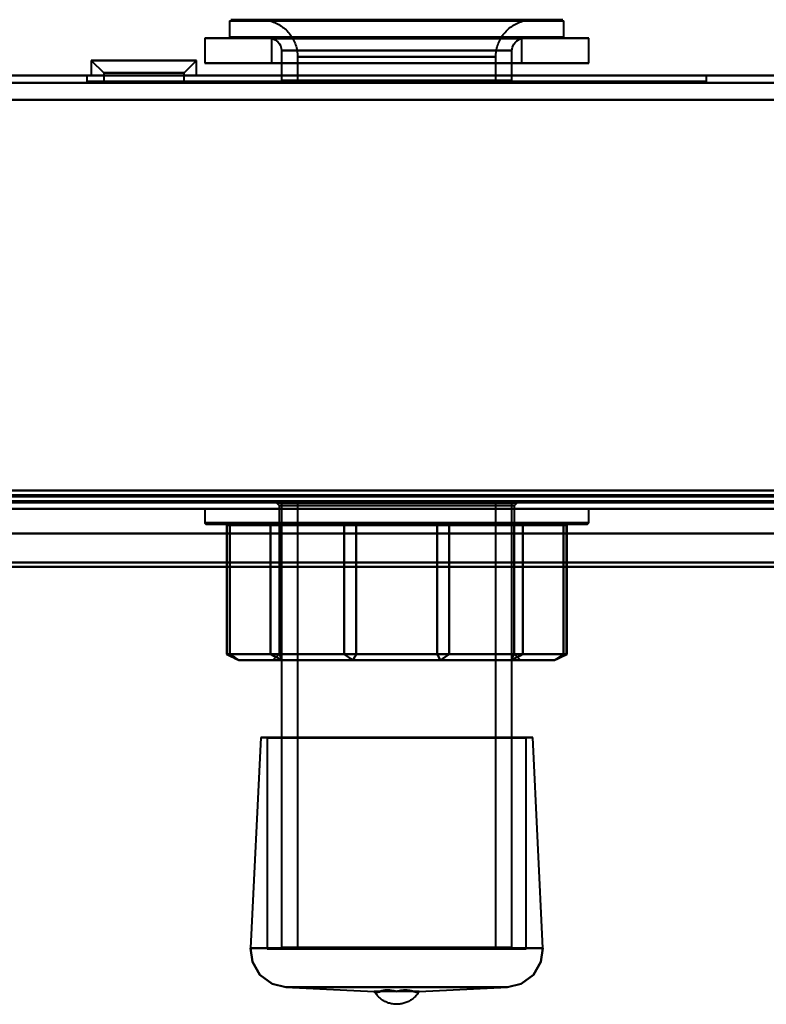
# Model space of a CAD drawing. Header units: millimetres. Extents: x -1442 to 3067, y -120 to 936.
# Tile 17 of 72: x 130 to 190, y 88 to 168. Entities that reach past the tile are written whole.
import ezdxf

# ---------------------------------------------------------------- set-up
doc = ezdxf.new("R2010")
doc.units = ezdxf.units.MM
doc.layers.add('G-IMPT', color=8, linetype='Continuous', lineweight=40)

# ---------------------------------------------------------------- blocks, each defined once
blk = doc.blocks.new('NEXA 400 CALQUES_dwg-748074-Gauche')
at = {"layer": 'G-IMPT'}
for p, q in [((146.5, 167.752), (146.5, 166.452)), ((146.5, 167.752), (165.171, 167.752)), ((146.5, 167.752), (154.829, 167.752)), ((165.133, 167.852), (146.6, 167.852)), ((164.214, 167.852), (149, 167.852)), ((149, 167.852), (164.214, 167.852)), ((154.829, 167.752), (173.5, 167.752)), ((173.4, 167.852), (154.867, 167.852)), ((171, 167.852), (155.786, 167.852)), ((155.786, 167.852), (171, 167.852)), ((165.171, 167.752), (173.5, 167.752)), ((173.5, 166.452), (173.5, 167.752)), ((144.5, 166.352), (144.5, 164.352)), ((165.937, 166.352), (144.5, 166.352)), ((144.5, 166.352), (165.937, 166.352)), ((144.5, 166.352), (154.063, 166.352)), ((154.829, 166.452), (146.5, 166.452)), ((165.171, 166.452), (146.5, 166.452)), ((146.6, 166.352), (165.133, 166.352)), ((149.9, 166.332), (149.9, 164.352)), ((163.869, 166.332), (149.9, 166.332)), ((149.9, 166.332), (163.869, 166.332)), ((175.5, 166.352), (154.063, 166.352)), ((154.063, 166.352), (175.5, 166.352)), ((173.5, 166.452), (154.829, 166.452)), ((154.867, 166.352), (173.4, 166.352)), ((170.1, 166.332), (156.131, 166.332)), ((156.131, 166.332), (170.1, 166.332)), ((173.5, 166.452), (165.171, 166.452)), ((165.937, 166.352), (175.5, 166.352)), ((170.1, 164.352), (170.1, 166.332)), ((175.5, 164.352), (175.5, 166.352)), ((150.7, 165.352), (150.7, 162.952)), ((163.562, 165.352), (150.7, 165.352)), ((150.7, 165.352), (163.562, 165.352)), ((169.3, 165.352), (156.438, 165.352)), ((156.438, 165.352), (169.3, 165.352)), ((169.3, 162.952), (169.3, 165.352)), ((135.35, 164.552), (136.35, 163.552)), ((135.35, 164.552), (136.35, 163.552)), ((135.35, 164.552), (135.35, 163.352)), ((135.35, 164.552), (135.35, 163.352)), ((141.725, 164.552), (135.35, 164.552)), ((141.725, 164.552), (135.35, 164.552)), ((135.35, 164.552), (141.725, 164.552)), ((135.35, 164.552), (141.725, 164.552)), ((143.85, 164.552), (137.475, 164.552)), ((143.85, 164.552), (137.475, 164.552)), ((137.475, 164.552), (143.85, 164.552)), ((137.475, 164.552), (143.85, 164.552)), ((142.85, 163.552), (143.85, 164.552)), ((142.85, 163.552), (143.85, 164.552)), ((143.85, 163.352), (143.85, 164.552)), ((143.85, 163.352), (143.85, 164.552)), ((152, 164.852), (152, 162.852)), ((163.064, 164.852), (152, 164.852)), ((152, 164.852), (163.064, 164.852)), ((168, 164.852), (156.936, 164.852)), ((156.936, 164.852), (168, 164.852)), ((168, 162.852), (168, 164.852)), ((154.063, 164.352), (144.5, 164.352)), ((165.937, 164.352), (144.5, 164.352)), ((144.5, 164.352), (165.937, 164.352)), ((163.869, 164.352), (149.9, 164.352)), ((149.9, 164.352), (163.869, 164.352)), ((175.5, 164.352), (154.063, 164.352)), ((154.063, 164.352), (175.5, 164.352)), ((170.1, 164.352), (156.131, 164.352)), ((156.131, 164.352), (170.1, 164.352)), ((175.5, 164.352), (165.937, 164.352)), ((248.9, 163.352), (-250.9, 163.352)), ((135, 163.352), (135, 162.852)), ((160, 163.352), (135, 163.352)), ((185, 163.352), (135, 163.352)), ((135, 163.352), (160, 163.352)), ((141.725, 163.352), (135.35, 163.352)), ((141.725, 163.352), (135.35, 163.352)), ((135.35, 163.352), (141.725, 163.352)), ((135.35, 163.352), (141.725, 163.352)), ((136.35, 163.552), (136.35, 162.852)), ((136.35, 163.552), (136.35, 162.852)), ((141.225, 163.552), (136.35, 163.552)), ((141.225, 163.552), (136.35, 163.552)), ((136.35, 163.552), (141.225, 163.552)), ((136.35, 163.552), (141.225, 163.552)), ((143.85, 163.352), (137.475, 163.352)), ((143.85, 163.352), (137.475, 163.352)), ((137.475, 163.352), (143.85, 163.352)), ((137.475, 163.352), (143.85, 163.352)), ((142.85, 163.552), (137.975, 163.552)), ((142.85, 163.552), (137.975, 163.552)), ((137.975, 163.552), (142.85, 163.552)), ((137.975, 163.552), (142.85, 163.552)), ((142.85, 162.852), (142.85, 163.552)), ((142.85, 162.852), (142.85, 163.552)), ((163.562, 162.952), (150.7, 162.952)), ((169.3, 162.952), (156.438, 162.952)), ((185, 163.352), (160, 163.352)), ((160, 163.352), (185, 163.352)), ((185, 162.852), (185, 163.352)), ((185, 162.852), (135, 162.852)), ((185, 162.852), (135, 162.852)), ((135, 162.852), (185, 162.852)), ((135, 162.852), (185, 162.852)), ((142.85, 162.852), (136.35, 162.852)), ((142.85, 162.852), (136.35, 162.852)), ((142.85, 162.852), (136.35, 162.852)), ((142.85, 162.852), (136.35, 162.852)), ((136.35, 162.852), (141.225, 162.852)), ((136.35, 162.852), (141.225, 162.852)), ((137.975, 162.852), (142.85, 162.852)), ((137.975, 162.852), (142.85, 162.852)), ((141.225, 162.852), (142.85, 162.852)), ((141.225, 162.852), (142.85, 162.852)), ((150.7, 162.852), (169.3, 162.852)), ((150.7, 162.852), (169.3, 162.852)), ((168, 162.852), (152, 162.852)), ((168, 162.852), (152, 162.852)), ((152, 162.852), (163.064, 162.852)), ((156.936, 162.852), (168, 162.852)), ((163.064, 162.852), (168, 162.852)), ((-285.9, 128.872), (248.9, 128.872)), ((150.284, 128.852), (150.5, 128.636)), ((150.284, 128.852), (169.716, 128.852)), ((150.284, 128.852), (169.716, 128.852)), ((166.808, 128.852), (150.284, 128.852)), ((153.192, 128.852), (150.284, 128.852)), ((150.7, 128.852), (150.7, 92.952)), ((150.7, 128.852), (163.562, 128.852)), ((169.3, 128.852), (150.7, 128.852)), ((169.3, 128.852), (150.7, 128.852)), ((152, 128.852), (152, 92.952)), ((152, 128.852), (168, 128.852)), ((152, 128.852), (168, 128.852)), ((163.064, 128.852), (152, 128.852)), ((169.716, 128.852), (153.192, 128.852)), ((156.438, 128.852), (169.3, 128.852)), ((168, 128.852), (156.936, 128.852)), ((168, 128.852), (163.064, 128.852)), ((163.562, 128.852), (169.3, 128.852)), ((169.716, 128.852), (166.808, 128.852)), ((168, 92.952), (168, 128.852)), ((169.3, 92.952), (169.3, 128.852)), ((169.5, 128.636), (169.716, 128.852)), ((-286.4, 128.372), (249.4, 128.372)), ((250, 128.372), (-270, 128.372)), ((-251.4, 128.372), (249.4, 128.372)), ((144.5, 128.372), (144.5, 127.236)), ((144.5, 128.372), (170.86, 128.372)), ((160, 128.372), (144.5, 128.372)), ((149.14, 128.372), (160, 128.372)), ((150.5, 128.636), (150.5, 116.636)), ((150.5, 128.636), (153.344, 128.636)), ((150.5, 128.636), (166.656, 128.636)), ((166.656, 128.636), (150.5, 128.636)), ((153.344, 128.636), (150.5, 128.636)), ((153.344, 128.636), (169.5, 128.636)), ((169.5, 128.636), (153.344, 128.636)), ((160, 128.372), (175.5, 128.372)), ((175.5, 128.372), (160, 128.372)), ((166.656, 128.636), (169.5, 128.636)), ((169.5, 128.636), (166.656, 128.636)), ((169.5, 116.636), (169.5, 128.636)), ((175.5, 127.236), (175.5, 128.372)), ((170.86, 127.236), (144.5, 127.236)), ((175.5, 127.236), (149.14, 127.236)), ((144.6, 127.136), (170.79, 127.136)), ((146.47, 127.136), (146.155, 127.136)), ((146.255, 127.036), (146.255, 116.636)), ((146.255, 127.036), (146.291, 127.036)), ((146.255, 127.036), (146.541, 127.036)), ((149.21, 127.136), (175.4, 127.136)), ((150.502, 127.136), (149.717, 127.136)), ((149.813, 127.036), (150.527, 127.036)), ((156.753, 127.136), (155.693, 127.136)), ((155.764, 127.036), (156.728, 127.036)), ((164.307, 127.136), (163.247, 127.136)), ((163.272, 127.036), (164.236, 127.036)), ((169.473, 127.036), (170.187, 127.036)), ((170.283, 127.136), (169.498, 127.136)), ((173.459, 127.036), (173.745, 127.036)), ((173.845, 127.136), (173.53, 127.136)), ((173.709, 127.036), (173.745, 127.036)), ((173.745, 116.636), (173.745, 127.036)), ((250, 126.372), (-270, 126.372)), ((250, 126.372), (-270, 126.372)), ((146.255, 116.636), (147.255, 116.136)), ((146.255, 116.636), (146.291, 116.636)), ((146.255, 116.636), (146.541, 116.636)), ((146.541, 116.636), (146.255, 116.636)), ((146.291, 116.636), (146.255, 116.636)), ((149.813, 116.636), (150.527, 116.636)), ((150.527, 116.636), (149.813, 116.636)), ((150.5, 116.636), (150, 116.136)), ((150, 116.136), (152.994, 116.136)), ((150, 116.136), (167.006, 116.136)), ((167.006, 116.136), (150, 116.136)), ((150.5, 116.636), (153.344, 116.636)), ((150.5, 116.636), (166.656, 116.636)), ((166.656, 116.636), (150.5, 116.636)), ((153.344, 116.636), (150.5, 116.636)), ((152.994, 116.136), (170, 116.136)), ((170, 116.136), (152.994, 116.136)), ((153.344, 116.636), (169.5, 116.636)), ((169.5, 116.636), (153.344, 116.636)), ((155.764, 116.636), (156.728, 116.636)), ((156.728, 116.636), (155.764, 116.636)), ((163.272, 116.636), (164.236, 116.636)), ((164.236, 116.636), (163.272, 116.636)), ((166.656, 116.636), (169.5, 116.636)), ((169.5, 116.636), (166.656, 116.636)), ((167.006, 116.136), (170, 116.136)), ((169.473, 116.636), (170.187, 116.636)), ((170.187, 116.636), (169.473, 116.636)), ((170, 116.136), (169.5, 116.636)), ((172.745, 116.136), (173.745, 116.636)), ((173.459, 116.636), (173.745, 116.636)), ((173.745, 116.636), (173.459, 116.636)), ((173.709, 116.636), (173.745, 116.636)), ((173.745, 116.636), (173.709, 116.636)), ((149.024, 109.902), (148.203, 92.895)), ((149.024, 109.902), (149.55, 109.877)), ((149.024, 109.902), (160, 109.902)), ((160, 109.902), (149.024, 109.902)), ((149.55, 109.877), (149.55, 92.852)), ((149.55, 109.877), (160, 109.877)), ((160, 109.877), (149.55, 109.877)), ((160, 109.902), (170.976, 109.902)), ((170.976, 109.902), (160, 109.902)), ((160, 109.877), (170.45, 109.877)), ((170.45, 109.877), (160, 109.877)), ((170.45, 109.877), (170.976, 109.902)), ((170.45, 92.852), (170.45, 109.877)), ((171.797, 92.895), (170.976, 109.902)), ((148.203, 92.895), (160, 92.895)), ((148.203, 92.895), (171.797, 92.895)), ((160, 92.895), (148.203, 92.895)), ((149.55, 92.852), (160, 92.852)), ((160, 92.852), (149.55, 92.852)), ((163.562, 92.952), (150.7, 92.952)), ((150.8, 92.852), (160, 92.852)), ((160, 92.852), (151.9, 92.852)), ((152, 92.952), (163.064, 92.952)), ((169.3, 92.952), (156.438, 92.952)), ((156.936, 92.952), (168, 92.952)), ((160, 92.895), (171.797, 92.895)), ((171.797, 92.895), (160, 92.895)), ((168.1, 92.852), (160, 92.852)), ((160, 92.852), (170.45, 92.852)), ((170.45, 92.852), (160, 92.852)), ((160, 92.852), (169.2, 92.852)), ((151.055, 89.753), (158.19, 89.409)), ((151.055, 89.753), (160, 89.753)), ((160, 89.753), (151.055, 89.753)), ((168.945, 89.753), (151.055, 89.753)), ((160, 89.409), (158.19, 89.409)), ((160, 89.753), (168.945, 89.753)), ((168.945, 89.753), (160, 89.753)), ((161.81, 89.409), (160, 89.409)), ((161.81, 89.409), (168.945, 89.753))]:
    blk.add_line(p, q, dxfattribs=at)
at = {"layer": 'G-IMPT', "flags": 128}
for points in [[(149, 167.852), (149.12, 167.85), (149.24, 167.843), (149.359, 167.831), (149.478, 167.814), (149.596, 167.793), (149.713, 167.766), (149.829, 167.735), (149.944, 167.7), (150.057, 167.66), (150.168, 167.615), (150.278, 167.567), (150.385, 167.513), (150.491, 167.456), (150.594, 167.394), (150.694, 167.328), (150.792, 167.259), (150.886, 167.185), (150.978, 167.108), (151.067, 167.027), (151.152, 166.942), (151.234, 166.855), (151.312, 166.764), (151.387, 166.67), (151.458, 166.573), (151.524, 166.473), (151.587, 166.371), (151.646, 166.266), (151.7, 166.159), (151.75, 166.05), (151.796, 165.939), (151.837, 165.827), (151.874, 165.712), (151.906, 165.597), (151.934, 165.48), (151.956, 165.362), (151.974, 165.244), (151.988, 165.124), (151.996, 165.005), (152, 164.885), (152, 164.852)], [(168, 164.852), (168.002, 164.972), (168.01, 165.092), (168.022, 165.211), (168.038, 165.33), (168.06, 165.448), (168.086, 165.565), (168.117, 165.681), (168.152, 165.796), (168.192, 165.909), (168.237, 166.021), (168.286, 166.13), (168.339, 166.238), (168.397, 166.343), (168.458, 166.446), (168.524, 166.546), (168.594, 166.644), (168.667, 166.739), (168.745, 166.83), (168.825, 166.919), (168.91, 167.004), (168.998, 167.086), (169.089, 167.165), (169.183, 167.239), (169.279, 167.31), (169.379, 167.377), (169.481, 167.44), (169.586, 167.498), (169.693, 167.553), (169.802, 167.603), (169.913, 167.648), (170.026, 167.69), (170.14, 167.726), (170.255, 167.758), (170.372, 167.786), (170.49, 167.809), (170.609, 167.827), (170.728, 167.84), (170.848, 167.848), (170.968, 167.852), (171, 167.852)], [(149.9, 166.332), (150.058, 166.286), (150.195, 166.221), (150.412, 166.055), (150.542, 165.892), (150.614, 165.757), (150.682, 165.543), (150.7, 165.352)], [(169.3, 165.352), (169.312, 165.505), (169.344, 165.645), (169.453, 165.883), (169.58, 166.046), (169.697, 166.15), (169.9, 166.269), (170.1, 166.332)], [(248.9, 163.352), (123.95, 163.352), (-1, 163.352), (-125.95, 163.352), (-250.9, 163.352)], [(248.9, 163.352), (123.95, 163.352), (-1, 163.352), (-125.95, 163.352), (-250.9, 163.352)], [(-250.9, 163.352), (-125.95, 163.352), (-1, 163.352), (123.95, 163.352), (248.9, 163.352)], [(-250.9, 163.352), (-125.95, 163.352), (-1, 163.352), (123.95, 163.352), (248.9, 163.352)], [(-250.9, 162.752), (-125.95, 162.752), (-1, 162.752), (123.95, 162.752), (248.9, 162.752)], [(248.9, 162.752), (123.95, 162.752), (-1, 162.752), (-125.95, 162.752), (-250.9, 162.752)], [(248.9, 162.752), (123.95, 162.752), (-1, 162.752), (-125.95, 162.752), (-250.9, 162.752)], [(-250.9, 162.752), (-125.95, 162.752), (-1, 162.752), (123.95, 162.752), (248.9, 162.752)], [(248.9, 161.372), (123.825, 161.372), (-1.25, 161.372), (-126.325, 161.372), (-251.4, 161.372)], [(-251.4, 161.372), (-126.325, 161.372), (-1.25, 161.372), (123.825, 161.372), (248.9, 161.372)], [(248.9, 161.372), (123.825, 161.372), (-1.25, 161.372), (-126.325, 161.372), (-251.4, 161.372)], [(-251.4, 161.372), (-126.325, 161.372), (-1.25, 161.372), (123.825, 161.372), (248.9, 161.372)], [(-250.9, 161.372), (-125.95, 161.372), (-1, 161.372), (123.95, 161.372), (248.9, 161.372)], [(248.9, 161.372), (123.95, 161.372), (-1, 161.372), (-125.95, 161.372), (-250.9, 161.372)], [(248.9, 161.372), (123.95, 161.372), (-1, 161.372), (-125.95, 161.372), (-250.9, 161.372)], [(-250.9, 161.372), (-125.95, 161.372), (-1, 161.372), (123.95, 161.372), (248.9, 161.372)], [(-250.9, 129.852), (-125.95, 129.852), (-1, 129.852), (123.95, 129.852), (248.9, 129.852)], [(248.9, 129.852), (123.95, 129.852), (-1, 129.852), (-125.95, 129.852), (-250.9, 129.852)], [(248.9, 129.852), (123.95, 129.852), (-1, 129.852), (-125.95, 129.852), (-250.9, 129.852)], [(-250.9, 129.852), (-125.95, 129.852), (-1, 129.852), (123.95, 129.852), (248.9, 129.852)], [(-250.9, 129.852), (-125.95, 129.852), (-1, 129.852), (123.95, 129.852), (248.9, 129.852)], [(248.9, 129.852), (123.95, 129.852), (-1, 129.852), (-125.95, 129.852), (-250.9, 129.852)], [(-250.9, 129.852), (-125.95, 129.852), (-1, 129.852), (123.95, 129.852), (248.9, 129.852)], [(248.9, 129.852), (123.95, 129.852), (-1, 129.852), (-125.95, 129.852), (-250.9, 129.852)], [(249.4, 128.972), (115.45, 128.972), (-18.5, 128.972), (-152.45, 128.972), (-286.4, 128.972)], [(249.4, 128.972), (115.45, 128.972), (-18.5, 128.972), (-152.45, 128.972), (-286.4, 128.972)], [(-286.4, 128.972), (-152.45, 128.972), (-18.5, 128.972), (115.45, 128.972), (249.4, 128.972)], [(-286.4, 128.972), (-152.45, 128.972), (-18.5, 128.972), (115.45, 128.972), (249.4, 128.972)], [(-286.4, 128.972), (-152.45, 128.972), (-18.5, 128.972), (115.45, 128.972), (249.4, 128.972)], [(249.4, 128.972), (115.45, 128.972), (-18.5, 128.972), (-152.45, 128.972), (-286.4, 128.972)], [(-286.4, 128.872), (-152.45, 128.872), (-18.5, 128.872), (115.45, 128.872), (249.4, 128.872)], [(249.4, 128.872), (115.45, 128.872), (-18.5, 128.872), (-152.45, 128.872), (-286.4, 128.872)], [(-285.9, 129.472), (-152.2, 129.472), (-18.5, 129.472), (115.2, 129.472), (248.9, 129.472)], [(248.9, 129.472), (115.2, 129.472), (-18.5, 129.472), (-152.2, 129.472), (-285.9, 129.472)], [(248.9, 129.372), (115.2, 129.372), (-18.5, 129.372), (-152.2, 129.372), (-285.9, 129.372)], [(-285.9, 129.372), (-152.2, 129.372), (-18.5, 129.372), (115.2, 129.372), (248.9, 129.372)], [(248.9, 129.372), (115.2, 129.372), (-18.5, 129.372), (-152.2, 129.372), (-285.9, 129.372)], [(-285.9, 129.372), (-152.2, 129.372), (-18.5, 129.372), (115.2, 129.372), (248.9, 129.372)], [(248.9, 129.372), (115.2, 129.372), (-18.5, 129.372), (-152.2, 129.372), (-285.9, 129.372)], [(-285.9, 129.372), (-152.2, 129.372), (-18.5, 129.372), (115.2, 129.372), (248.9, 129.372)], [(-285.9, 128.872), (-152.2, 128.872), (-18.5, 128.872), (115.2, 128.872), (248.9, 128.872)], [(248.9, 128.872), (115.2, 128.872), (-18.5, 128.872), (-152.2, 128.872), (-285.9, 128.872)], [(248.9, 128.872), (115.2, 128.872), (-18.5, 128.872), (-152.2, 128.872), (-285.9, 128.872)], [(-285.9, 128.872), (-152.2, 128.872), (-18.5, 128.872), (115.2, 128.872), (248.9, 128.872)], [(248.9, 128.872), (115.2, 128.872), (-18.5, 128.872), (-152.2, 128.872), (-285.9, 128.872)], [(-285.9, 128.872), (-152.2, 128.872), (-18.5, 128.872), (115.2, 128.872), (248.9, 128.872)], [(-285.9, 128.872), (-152.2, 128.872), (-18.5, 128.872), (115.2, 128.872), (248.9, 128.872)], [(-285.9, 128.872), (-152.2, 128.872), (-18.5, 128.872), (115.2, 128.872), (248.9, 128.872)], [(248.9, 128.872), (115.2, 128.872), (-18.5, 128.872), (-152.2, 128.872), (-285.9, 128.872)], [(248.9, 128.872), (115.2, 128.872), (-18.5, 128.872), (-152.2, 128.872), (-285.9, 128.872)], [(248.9, 128.872), (115.2, 128.872), (-18.5, 128.872), (-152.2, 128.872), (-285.9, 128.872)], [(-285.9, 128.872), (-152.2, 128.872), (-18.5, 128.872), (115.2, 128.872), (248.9, 128.872)], [(-251.4, 129.472), (-126.325, 129.472), (-1.25, 129.472), (123.825, 129.472), (248.9, 129.472)], [(248.9, 129.472), (123.825, 129.472), (-1.25, 129.472), (-126.325, 129.472), (-251.4, 129.472)], [(248.9, 129.472), (123.825, 129.472), (-1.25, 129.472), (-126.325, 129.472), (-251.4, 129.472)], [(-251.4, 129.472), (-126.325, 129.472), (-1.25, 129.472), (123.825, 129.472), (248.9, 129.472)], [(-251.4, 128.972), (-126.2, 128.972), (-1, 128.972), (124.2, 128.972), (249.4, 128.972)], [(249.4, 128.972), (124.2, 128.972), (-1, 128.972), (-126.2, 128.972), (-251.4, 128.972)], [(249.4, 128.972), (124.2, 128.972), (-1, 128.972), (-126.2, 128.972), (-251.4, 128.972)], [(-251.4, 128.972), (-126.2, 128.972), (-1, 128.972), (124.2, 128.972), (249.4, 128.972)], [(-251.4, 128.972), (-126.2, 128.972), (-1, 128.972), (124.2, 128.972), (249.4, 128.972)], [(249.4, 128.972), (124.2, 128.972), (-1, 128.972), (-126.2, 128.972), (-251.4, 128.972)], [(-251.4, 128.872), (-126.2, 128.872), (-1, 128.872), (124.2, 128.872), (249.4, 128.872)], [(249.4, 128.872), (124.2, 128.872), (-1, 128.872), (-126.2, 128.872), (-251.4, 128.872)], [(-251, 128.872), (-126, 128.872), (-1, 128.872), (124, 128.872), (249, 128.872)], [(249, 128.872), (124, 128.872), (-1, 128.872), (-126, 128.872), (-251, 128.872)], [(-251, 128.872), (-126, 128.872), (-1, 128.872), (124, 128.872), (249, 128.872)], [(249, 128.872), (124, 128.872), (-1, 128.872), (-126, 128.872), (-251, 128.872)], [(-286.4, 128.372), (-152.45, 128.372), (-18.5, 128.372), (115.45, 128.372), (249.4, 128.372)], [(249.4, 128.372), (115.45, 128.372), (-18.5, 128.372), (-152.45, 128.372), (-286.4, 128.372)], [(249.4, 128.372), (119.55, 128.372), (-10.3, 128.372), (-140.15, 128.372), (-270, 128.372)], [(-270, 128.372), (-140.15, 128.372), (-10.3, 128.372), (119.55, 128.372), (249.4, 128.372)], [(249.4, 128.372), (119.55, 128.372), (-10.3, 128.372), (-140.15, 128.372), (-270, 128.372)], [(-270, 128.372), (-140.15, 128.372), (-10.3, 128.372), (119.55, 128.372), (249.4, 128.372)], [(-251.4, 128.372), (-126.2, 128.372), (-1, 128.372), (124.2, 128.372), (249.4, 128.372)], [(249.4, 128.372), (124.2, 128.372), (-1, 128.372), (-126.2, 128.372), (-251.4, 128.372)], [(-251.4, 128.372), (-127.8, 128.372), (-4.2, 128.372), (119.4, 128.372), (243, 128.372)], [(-251.4, 128.372), (-127.8, 128.372), (-4.2, 128.372), (119.4, 128.372), (243, 128.372)], [(243, 128.372), (119.4, 128.372), (-4.2, 128.372), (-127.8, 128.372), (-251.4, 128.372)], [(-251.4, 128.372), (-126.2, 128.372), (-1, 128.372), (124.2, 128.372), (249.4, 128.372)], [(243, 128.372), (119.4, 128.372), (-4.2, 128.372), (-127.8, 128.372), (-251.4, 128.372)], [(-251.4, 128.372), (-127.8, 128.372), (-4.2, 128.372), (119.4, 128.372), (243, 128.372)], [(249.4, 128.372), (124.2, 128.372), (-1, 128.372), (-126.2, 128.372), (-251.4, 128.372)], [(-251.4, 128.372), (-126.2, 128.372), (-1, 128.372), (124.2, 128.372), (249.4, 128.372)], [(243, 128.372), (119.4, 128.372), (-4.2, 128.372), (-127.8, 128.372), (-251.4, 128.372)], [(-251.4, 128.372), (-127.8, 128.372), (-4.2, 128.372), (119.4, 128.372), (243, 128.372)], [(249.4, 128.372), (124.2, 128.372), (-1, 128.372), (-126.2, 128.372), (-251.4, 128.372)], [(249.4, 128.372), (124.2, 128.372), (-1, 128.372), (-126.2, 128.372), (-251.4, 128.372)], [(243, 128.372), (119.4, 128.372), (-4.2, 128.372), (-127.8, 128.372), (-251.4, 128.372)], [(-251.4, 128.372), (-126.2, 128.372), (-1, 128.372), (124.2, 128.372), (249.4, 128.372)], [(146.195, 127.136), (147.075, 127.136), (147.956, 127.136), (148.836, 127.136), (149.717, 127.136)], [(149.813, 127.036), (148.933, 127.036), (148.052, 127.036), (147.172, 127.036), (146.291, 127.036)], [(146.291, 127.036), (146.291, 124.436), (146.291, 121.836), (146.291, 119.236), (146.291, 116.636)], [(146.291, 116.636), (146.291, 119.236), (146.291, 121.836), (146.291, 124.436), (146.291, 127.036)], [(155.693, 127.136), (153.387, 127.136), (151.081, 127.136), (148.775, 127.136), (146.47, 127.136)], [(146.541, 127.036), (146.541, 124.436), (146.541, 121.836), (146.541, 119.236), (146.541, 116.636)], [(146.541, 127.036), (148.847, 127.036), (151.153, 127.036), (153.458, 127.036), (155.764, 127.036)], [(146.541, 116.636), (146.541, 119.236), (146.541, 121.836), (146.541, 124.436), (146.541, 127.036)], [(149.813, 127.036), (149.813, 124.436), (149.813, 121.836), (149.813, 119.236), (149.813, 116.636)], [(149.813, 116.636), (149.813, 119.236), (149.813, 121.836), (149.813, 124.436), (149.813, 127.036)], [(150.502, 127.136), (153.688, 127.136), (156.875, 127.136), (160.061, 127.136), (163.247, 127.136)], [(163.272, 127.036), (160.086, 127.036), (156.9, 127.036), (153.713, 127.036), (150.527, 127.036)], [(150.527, 127.036), (150.527, 124.436), (150.527, 121.836), (150.527, 119.236), (150.527, 116.636)], [(150.527, 116.636), (150.527, 119.236), (150.527, 121.836), (150.527, 124.436), (150.527, 127.036)], [(155.764, 127.036), (155.764, 124.436), (155.764, 121.836), (155.764, 119.236), (155.764, 116.636)], [(155.764, 116.636), (155.764, 119.236), (155.764, 121.836), (155.764, 124.436), (155.764, 127.036)], [(156.728, 127.036), (156.728, 124.436), (156.728, 121.836), (156.728, 119.236), (156.728, 116.636)], [(156.728, 127.036), (159.914, 127.036), (163.1, 127.036), (166.287, 127.036), (169.473, 127.036)], [(156.728, 116.636), (156.728, 119.236), (156.728, 121.836), (156.728, 124.436), (156.728, 127.036)], [(169.498, 127.136), (166.312, 127.136), (163.125, 127.136), (159.939, 127.136), (156.753, 127.136)], [(163.272, 127.036), (163.272, 124.436), (163.272, 121.836), (163.272, 119.236), (163.272, 116.636)], [(163.272, 116.636), (163.272, 119.236), (163.272, 121.836), (163.272, 124.436), (163.272, 127.036)], [(164.236, 116.636), (164.236, 119.236), (164.236, 121.836), (164.236, 124.436), (164.236, 127.036)], [(173.459, 127.036), (171.153, 127.036), (168.847, 127.036), (166.542, 127.036), (164.236, 127.036)], [(164.236, 127.036), (164.236, 124.436), (164.236, 121.836), (164.236, 119.236), (164.236, 116.636)], [(164.307, 127.136), (166.613, 127.136), (168.919, 127.136), (171.225, 127.136), (173.53, 127.136)], [(169.473, 127.036), (169.473, 124.436), (169.473, 121.836), (169.473, 119.236), (169.473, 116.636)], [(169.473, 116.636), (169.473, 119.236), (169.473, 121.836), (169.473, 124.436), (169.473, 127.036)], [(170.187, 127.036), (170.187, 124.436), (170.187, 121.836), (170.187, 119.236), (170.187, 116.636)], [(170.187, 127.036), (171.067, 127.036), (171.948, 127.036), (172.828, 127.036), (173.709, 127.036)], [(170.187, 116.636), (170.187, 119.236), (170.187, 121.836), (170.187, 124.436), (170.187, 127.036)], [(173.805, 127.136), (172.925, 127.136), (172.044, 127.136), (171.164, 127.136), (170.283, 127.136)], [(173.459, 127.036), (173.459, 124.436), (173.459, 121.836), (173.459, 119.236), (173.459, 116.636)], [(173.459, 116.636), (173.459, 119.236), (173.459, 121.836), (173.459, 124.436), (173.459, 127.036)], [(173.709, 127.036), (173.709, 124.436), (173.709, 121.836), (173.709, 119.236), (173.709, 116.636)], [(173.709, 116.636), (173.709, 119.236), (173.709, 121.836), (173.709, 124.436), (173.709, 127.036)], [(-270, 126.372), (-140, 126.372), (-10, 126.372), (120, 126.372), (250, 126.372)], [(250, 126.372), (120, 126.372), (-10, 126.372), (-140, 126.372), (-270, 126.372)], [(-270, 126.372), (-140, 126.372), (-10, 126.372), (120, 126.372), (250, 126.372)], [(250, 126.372), (120, 126.372), (-10, 126.372), (-140, 126.372), (-270, 126.372)], [(250, 126.372), (120, 126.372), (-10, 126.372), (-140, 126.372), (-270, 126.372)], [(-270, 126.372), (-140, 126.372), (-10, 126.372), (120, 126.372), (250, 126.372)], [(250, 126.372), (120, 126.372), (-10, 126.372), (-140, 126.372), (-270, 126.372)], [(-270, 126.372), (-140, 126.372), (-10, 126.372), (120, 126.372), (250, 126.372)], [(-263, 126.372), (-136.5, 126.372), (-10, 126.372), (116.5, 126.372), (243, 126.372)], [(-263, 126.372), (-136.5, 126.372), (-10, 126.372), (116.5, 126.372), (243, 126.372)], [(243, 126.372), (116.5, 126.372), (-10, 126.372), (-136.5, 126.372), (-263, 126.372)], [(243, 126.372), (116.5, 126.372), (-10, 126.372), (-136.5, 126.372), (-263, 126.372)], [(243, 126.372), (116.5, 126.372), (-10, 126.372), (-136.5, 126.372), (-263, 126.372)], [(-263, 126.372), (-136.5, 126.372), (-10, 126.372), (116.5, 126.372), (243, 126.372)], [(243, 126.372), (116.5, 126.372), (-10, 126.372), (-136.5, 126.372), (-263, 126.372)], [(-263, 126.372), (-136.5, 126.372), (-10, 126.372), (116.5, 126.372), (243, 126.372)], [(-270, 124.025), (-140, 124.025), (-10, 124.025), (120, 124.025), (250, 124.025)], [(250, 124.025), (120, 124.025), (-10, 124.025), (-140, 124.025), (-270, 124.025)], [(-270, 124.025), (-140, 124.025), (-10, 124.025), (120, 124.025), (250, 124.025)], [(250, 124.025), (120, 124.025), (-10, 124.025), (-140, 124.025), (-270, 124.025)], [(-270, 124.025), (-140, 124.025), (-10, 124.025), (120, 124.025), (250, 124.025)], [(250, 124.025), (120, 124.025), (-10, 124.025), (-140, 124.025), (-270, 124.025)], [(-270, 124.025), (-140, 124.025), (-10, 124.025), (120, 124.025), (250, 124.025)], [(250, 124.025), (120, 124.025), (-10, 124.025), (-140, 124.025), (-270, 124.025)], [(250, 123.678), (120, 123.678), (-10, 123.678), (-140, 123.678), (-270, 123.678)], [(250, 123.678), (120, 123.678), (-10, 123.678), (-140, 123.678), (-270, 123.678)], [(-270, 123.678), (-140, 123.678), (-10, 123.678), (120, 123.678), (250, 123.678)], [(-270, 123.678), (-140, 123.678), (-10, 123.678), (120, 123.678), (250, 123.678)], [(250, 123.678), (120, 123.678), (-10, 123.678), (-140, 123.678), (-270, 123.678)], [(-270, 123.678), (-140, 123.678), (-10, 123.678), (120, 123.678), (250, 123.678)], [(146.291, 116.636), (146.532, 116.511), (146.773, 116.386), (147.014, 116.261), (147.255, 116.136)], [(149.813, 116.636), (148.933, 116.636), (148.052, 116.636), (147.172, 116.636), (146.291, 116.636)], [(147.255, 116.136), (147.014, 116.261), (146.773, 116.386), (146.532, 116.511), (146.291, 116.636)], [(146.291, 116.636), (147.172, 116.636), (148.052, 116.636), (148.933, 116.636), (149.813, 116.636)], [(146.541, 116.636), (146.719, 116.511), (146.898, 116.386), (147.076, 116.261), (147.255, 116.136)], [(147.255, 116.136), (147.076, 116.261), (146.898, 116.386), (146.719, 116.511), (146.541, 116.636)], [(146.541, 116.636), (148.847, 116.636), (151.153, 116.636), (153.458, 116.636), (155.764, 116.636)], [(155.764, 116.636), (153.458, 116.636), (151.153, 116.636), (148.847, 116.636), (146.541, 116.636)], [(147.255, 116.136), (149.56, 116.136), (151.866, 116.136), (154.172, 116.136), (156.478, 116.136)], [(150.777, 116.136), (149.896, 116.136), (149.016, 116.136), (148.135, 116.136), (147.255, 116.136)], [(147.255, 116.136), (148.135, 116.136), (149.016, 116.136), (149.896, 116.136), (150.777, 116.136)], [(156.478, 116.136), (154.172, 116.136), (151.866, 116.136), (149.56, 116.136), (147.255, 116.136)], [(149.813, 116.636), (150.054, 116.511), (150.295, 116.386), (150.536, 116.261), (150.777, 116.136)], [(150.777, 116.136), (150.536, 116.261), (150.295, 116.386), (150.054, 116.511), (149.813, 116.636)], [(150.527, 116.636), (150.589, 116.511), (150.652, 116.386), (150.714, 116.261), (150.777, 116.136)], [(163.272, 116.636), (160.086, 116.636), (156.9, 116.636), (153.713, 116.636), (150.527, 116.636)], [(150.777, 116.136), (150.714, 116.261), (150.652, 116.386), (150.589, 116.511), (150.527, 116.636)], [(150.527, 116.636), (153.713, 116.636), (156.9, 116.636), (160.086, 116.636), (163.272, 116.636)], [(163.522, 116.136), (160.336, 116.136), (157.15, 116.136), (153.963, 116.136), (150.777, 116.136)], [(150.777, 116.136), (153.963, 116.136), (157.15, 116.136), (160.336, 116.136), (163.522, 116.136)], [(155.764, 116.636), (155.942, 116.511), (156.121, 116.386), (156.299, 116.261), (156.478, 116.136)], [(156.478, 116.136), (156.299, 116.261), (156.121, 116.386), (155.942, 116.511), (155.764, 116.636)], [(156.728, 116.636), (156.665, 116.511), (156.603, 116.386), (156.54, 116.261), (156.478, 116.136)], [(156.478, 116.136), (156.54, 116.261), (156.603, 116.386), (156.665, 116.511), (156.728, 116.636)], [(156.478, 116.136), (159.664, 116.136), (162.85, 116.136), (166.037, 116.136), (169.223, 116.136)], [(169.223, 116.136), (166.037, 116.136), (162.85, 116.136), (159.664, 116.136), (156.478, 116.136)], [(156.728, 116.636), (159.914, 116.636), (163.1, 116.636), (166.287, 116.636), (169.473, 116.636)], [(169.473, 116.636), (166.287, 116.636), (163.1, 116.636), (159.914, 116.636), (156.728, 116.636)], [(163.272, 116.636), (163.335, 116.511), (163.397, 116.386), (163.46, 116.261), (163.522, 116.136)], [(163.522, 116.136), (163.46, 116.261), (163.397, 116.386), (163.335, 116.511), (163.272, 116.636)], [(163.522, 116.136), (163.701, 116.261), (163.879, 116.386), (164.058, 116.511), (164.236, 116.636)], [(164.236, 116.636), (164.058, 116.511), (163.879, 116.386), (163.701, 116.261), (163.522, 116.136)], [(172.745, 116.136), (170.44, 116.136), (168.134, 116.136), (165.828, 116.136), (163.522, 116.136)], [(163.522, 116.136), (165.828, 116.136), (168.134, 116.136), (170.44, 116.136), (172.745, 116.136)], [(173.459, 116.636), (171.153, 116.636), (168.847, 116.636), (166.542, 116.636), (164.236, 116.636)], [(164.236, 116.636), (166.542, 116.636), (168.847, 116.636), (171.153, 116.636), (173.459, 116.636)], [(169.473, 116.636), (169.411, 116.511), (169.348, 116.386), (169.286, 116.261), (169.223, 116.136)], [(169.223, 116.136), (169.286, 116.261), (169.348, 116.386), (169.411, 116.511), (169.473, 116.636)], [(170.187, 116.636), (169.946, 116.511), (169.705, 116.386), (169.464, 116.261), (169.223, 116.136)], [(169.223, 116.136), (169.464, 116.261), (169.705, 116.386), (169.946, 116.511), (170.187, 116.636)], [(169.223, 116.136), (170.104, 116.136), (170.984, 116.136), (171.865, 116.136), (172.745, 116.136)], [(172.745, 116.136), (171.865, 116.136), (170.984, 116.136), (170.104, 116.136), (169.223, 116.136)], [(170.187, 116.636), (171.067, 116.636), (171.948, 116.636), (172.828, 116.636), (173.709, 116.636)], [(173.709, 116.636), (172.828, 116.636), (171.948, 116.636), (171.067, 116.636), (170.187, 116.636)], [(173.709, 116.636), (173.468, 116.511), (173.227, 116.386), (172.986, 116.261), (172.745, 116.136)], [(172.745, 116.136), (172.986, 116.261), (173.227, 116.386), (173.468, 116.511), (173.709, 116.636)], [(173.459, 116.636), (173.281, 116.511), (173.102, 116.386), (172.924, 116.261), (172.745, 116.136)], [(172.745, 116.136), (172.924, 116.261), (173.102, 116.386), (173.281, 116.511), (173.459, 116.636)], [(148.203, 92.895), (148.355, 91.796), (148.963, 90.751), (149.947, 90.024), (151.055, 89.753)], [(151.055, 89.753), (149.947, 90.024), (148.963, 90.751), (148.355, 91.796), (148.203, 92.895)], [(168.945, 89.753), (170.053, 90.024), (171.037, 90.751), (171.645, 91.796), (171.797, 92.895)], [(171.797, 92.895), (171.645, 91.796), (171.037, 90.751), (170.053, 90.024), (168.945, 89.753)], [(161.807, 89.404), (161.763, 89.332), (161.717, 89.263), (161.668, 89.195), (161.616, 89.129), (161.561, 89.066), (161.505, 89.005), (161.445, 88.946), (161.384, 88.889), (161.32, 88.835), (161.254, 88.783), (161.186, 88.735), (161.116, 88.689), (161.044, 88.645), (160.971, 88.605), (160.896, 88.568), (160.82, 88.533), (160.742, 88.502), (160.663, 88.474), (160.584, 88.449), (160.503, 88.427), (160.421, 88.409), (160.339, 88.394), (160.256, 88.382), (160.173, 88.373), (160.089, 88.368), (160.006, 88.366), (159.922, 88.367), (159.838, 88.372), (159.755, 88.38), (159.672, 88.392), (159.59, 88.407), (159.508, 88.425), (159.427, 88.446), (159.347, 88.47), (159.268, 88.498), (159.191, 88.529), (159.114, 88.563), (159.039, 88.6), (158.965, 88.64), (158.894, 88.683), (158.823, 88.728), (158.755, 88.777), (158.689, 88.828), (158.625, 88.882), (158.563, 88.938), (158.503, 88.996), (158.446, 89.057), (158.391, 89.121), (158.339, 89.186), (158.29, 89.254), (158.243, 89.323), (158.199, 89.394), (158.193, 89.404)]]:
    blk.add_lwpolyline(points, dxfattribs=at)
at = {"layer": 'G-IMPT'}
for points in [[(149.175, 127.186), (147.729, 127.19), (145.399, 127.198), (144.122, 127.211), (145.265, 127.221), (148.648, 127.243), (153.789, 127.221), (159.857, 127.211), (165.94, 127.198), (169.385, 127.19), (170.825, 127.186)], [(170.825, 127.186), (169.379, 127.182), (165.927, 127.173), (159.855, 127.16), (153.813, 127.15), (148.731, 127.129), (145.335, 127.15), (144.174, 127.16), (145.421, 127.173), (147.735, 127.182), (149.175, 127.186)], [(170.825, 127.186), (172.271, 127.19), (174.601, 127.198), (175.878, 127.211), (174.735, 127.221), (171.352, 127.243), (166.211, 127.221), (160.143, 127.211), (154.06, 127.198), (150.615, 127.19), (149.175, 127.186)], [(149.175, 127.186), (150.621, 127.182), (154.073, 127.173), (160.145, 127.16), (166.187, 127.15), (171.269, 127.129), (174.665, 127.15), (175.826, 127.16), (174.579, 127.173), (172.265, 127.182), (170.825, 127.186)]]:
    blk.add_open_spline(points, degree=3, dxfattribs=at)
for points in [[(160, 89.409), (159.861, 89.441), (159.595, 89.491), (159.304, 89.506), (159.098, 89.493), (158.957, 89.473), (158.83, 89.446), (158.68, 89.405), (158.539, 89.353), (158.417, 89.327), (158.313, 89.326), (158.221, 89.369), (158.18, 89.419), (158.217, 89.381), (158.304, 89.346), (158.403, 89.348), (158.522, 89.371), (158.659, 89.418), (158.808, 89.454), (158.935, 89.479), (159.077, 89.496), (159.285, 89.506), (159.583, 89.489), (159.856, 89.44), (160, 89.409)], [(160, 89.409), (160.139, 89.441), (160.405, 89.491), (160.696, 89.506), (160.902, 89.493), (161.043, 89.473), (161.17, 89.446), (161.32, 89.405), (161.461, 89.353), (161.583, 89.327), (161.687, 89.326), (161.779, 89.369), (161.82, 89.419), (161.783, 89.381), (161.696, 89.346), (161.597, 89.348), (161.478, 89.371), (161.341, 89.418), (161.192, 89.454), (161.065, 89.479), (160.923, 89.496), (160.715, 89.506), (160.417, 89.489), (160.144, 89.44), (160, 89.409)]]:
    blk.add_open_spline(points, degree=3, knots=[0, 0, 0, 0, 0.0625, 0.125, 0.15625, 0.1875, 0.21875, 0.25, 0.3125, 0.34375, 0.375, 0.4375, 0.5, 0.5625, 0.625, 0.65625, 0.6875, 0.75, 0.78125, 0.8125, 0.84375, 0.875, 0.9375, 1, 1, 1, 1], dxfattribs=at)

msp = doc.modelspace()

# ---------------------------------------------------------------- linework, layer by layer
at = {"color": 94, "lineweight": 30}
msp.add_line((-610.6, 128.372), (608.6, 128.372), dxfattribs=at)
msp.add_line((-610.6, 128.372), (608.6, 128.372), dxfattribs=at)

# ---------------------------------------------------------------- block references
at = {"layer": 'G-IMPT'}
msp.add_blockref('NEXA 400 CALQUES_dwg-748074-Gauche', (0, 0), dxfattribs=at)

doc.saveas('drawing.dxf')
